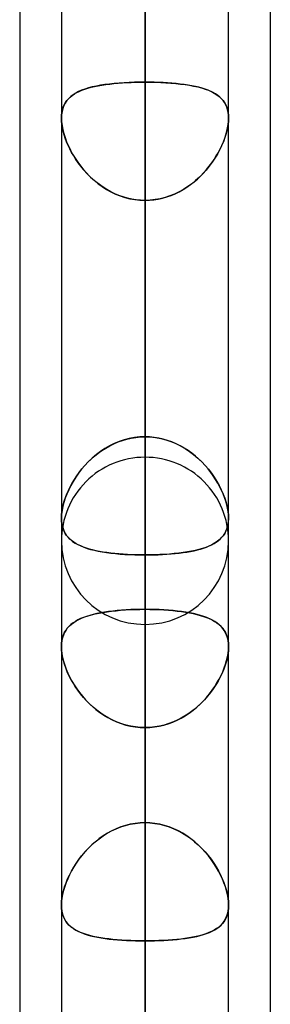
# Model space of a CAD drawing. Header units: millimetres. Extents: x -81 to 97, y -215 to 215.
# Tile 18 of 74: x 41.71 to 44, y -97.25 to -88.27. Entities that reach past the tile are written whole.
import ezdxf

# ---------------------------------------------------------------- set-up
doc = ezdxf.new("R2010")
doc.units = ezdxf.units.MM
doc.layers.add('MAIN-1', color=7, linetype='Continuous')
doc.layers.add('MAIN-2', color=7, linetype='Continuous')

msp = doc.modelspace()

# ---------------------------------------------------------------- linework, layer by layer
at = {"layer": 'MAIN-1'}
for p, q in [((42.0938, 0), (42.0938, -104.6521)), ((43.6188, -104.7621), (43.6188, 0)), ((42.8563, -105.1835), (42.8563, 0)), ((44, -54.9413), (44, -105.4075)), ((41.7125, -55.3107), (41.7125, -104.767)), ((43.6188, -92.8215), (43.6187, -92.8227)), ((43.6187, -92.8227), (43.6187, -92.824)), ((43.6188, -92.8167), (43.6188, -92.8179)), ((43.6188, -92.8179), (43.6188, -92.8191)), ((43.6188, -92.8191), (43.6188, -92.8203)), ((43.6188, -92.8203), (43.6188, -92.8215))]:
    msp.add_line(p, q, dxfattribs=at)
at = {"layer": 'MAIN-2'}
for p, q in [((42.8563, 0), (42.8563, -104.0108)), ((42.8563, 0), (42.8563, -105.1835)), ((42.8563, 0), (42.8563, -95.5956)), ((42.8563, 0), (42.8563, -96.6745)), ((42.8563, -104.0108), (42.8563, 0)), ((42.8563, -96.6745), (42.8563, 0)), ((42.8563, -95.5956), (42.8563, 0)), ((42.8563, -92.2625), (42.8563, -68.3942)), ((42.8563, -69.4738), (42.8563, -93.7875)), ((42.8563, -104.1575), (42.8563, -76.8144)), ((42.8563, -77.8938), (42.8563, -105.6825)), ((42.8563, -81.5066), (42.8563, -88.8406)), ((42.8563, -88.8406), (42.8563, -81.5066)), ((42.8563, -92.0756), (42.8563, -84.7416)), ((42.8563, -84.7416), (42.8563, -92.0756)), ((42.8563, -116.0525), (42.8563, -85.2327)), ((42.8563, -86.3119), (42.8563, -117.5775)), ((42.8563, -86.3119), (42.8563, -93.6497)), ((42.8563, -93.6497), (42.8563, -86.3119)), ((42.8563, -95.5956), (42.8563, -88.2587)), ((42.8563, -88.2587), (42.8563, -95.5956)), ((42.2781, -88.9152), (42.25, -88.9275)), ((42.256, -88.9247), (42.2808, -88.9142)), ((42.3084, -88.9041), (42.2781, -88.9152)), ((42.2808, -88.9142), (42.3073, -88.9045)), ((42.3073, -88.9045), (42.3354, -88.8956)), ((42.3409, -88.894), (42.3084, -88.9041)), ((42.3354, -88.8956), (42.3651, -88.8875)), ((42.3755, -88.885), (42.3409, -88.894)), ((42.3651, -88.8875), (42.3962, -88.8802)), ((42.4121, -88.8769), (42.3755, -88.885)), ((42.3962, -88.8802), (42.4287, -88.8736)), ((42.4506, -88.8697), (42.4121, -88.8769)), ((42.4287, -88.8736), (42.4626, -88.8677)), ((42.4907, -88.8634), (42.4506, -88.8697)), ((42.4626, -88.8677), (42.4977, -88.8624)), ((42.5325, -88.8579), (42.4907, -88.8634)), ((42.4977, -88.8624), (42.5341, -88.8577)), ((42.5757, -88.8532), (42.5325, -88.8579)), ((42.5341, -88.8577), (42.5717, -88.8537)), ((42.5717, -88.8537), (42.6103, -88.8501)), ((42.6204, -88.8493), (42.5757, -88.8532)), ((42.6103, -88.8501), (42.6498, -88.8472)), ((42.6663, -88.8461), (42.6204, -88.8493)), ((42.6498, -88.8472), (42.69, -88.8448)), ((42.7129, -88.8437), (42.6663, -88.8461)), ((42.69, -88.8448), (42.7308, -88.8429)), ((42.7602, -88.8419), (42.7129, -88.8437)), ((42.7308, -88.8429), (42.7721, -88.8416)), ((42.808, -88.8409), (42.7602, -88.8419)), ((42.7721, -88.8416), (42.814, -88.8408)), ((42.8563, -88.8406), (42.808, -88.8409)), ((42.814, -88.8408), (42.8563, -88.8406)), ((42.8563, -88.8406), (42.9045, -88.8409)), ((42.8563, -92.0756), (42.8563, -88.8406)), ((42.8985, -88.8408), (42.8563, -88.8406)), ((42.8563, -88.8406), (42.8563, -92.0756)), ((42.9404, -88.8416), (42.8985, -88.8408)), ((42.9045, -88.8409), (42.9523, -88.8419)), ((42.9817, -88.8429), (42.9404, -88.8416)), ((42.9523, -88.8419), (42.9996, -88.8437)), ((43.0225, -88.8448), (42.9817, -88.8429)), ((42.9996, -88.8437), (43.0462, -88.8461)), ((43.0627, -88.8472), (43.0225, -88.8448)), ((43.0462, -88.8461), (43.0921, -88.8493)), ((43.1022, -88.8501), (43.0627, -88.8472)), ((43.0921, -88.8493), (43.1368, -88.8532)), ((43.1408, -88.8537), (43.1022, -88.8501)), ((43.1368, -88.8532), (43.18, -88.8579)), ((43.1784, -88.8577), (43.1408, -88.8537)), ((43.2148, -88.8624), (43.1784, -88.8577)), ((43.18, -88.8579), (43.2218, -88.8634)), ((43.2499, -88.8677), (43.2148, -88.8624)), ((43.2218, -88.8634), (43.2619, -88.8697)), ((43.2838, -88.8736), (43.2499, -88.8677)), ((43.2619, -88.8697), (43.3004, -88.8769)), ((43.3163, -88.8802), (43.2838, -88.8736)), ((43.3004, -88.8769), (43.337, -88.885)), ((43.3474, -88.8875), (43.3163, -88.8802)), ((43.337, -88.885), (43.3716, -88.894)), ((43.377, -88.8956), (43.3474, -88.8875)), ((43.3716, -88.894), (43.4041, -88.9041)), ((43.4052, -88.9045), (43.377, -88.8956)), ((43.4041, -88.9041), (43.4344, -88.9152)), ((43.4317, -88.9142), (43.4052, -88.9045)), ((43.4565, -88.9247), (43.4317, -88.9142)), ((43.4344, -88.9152), (43.4625, -88.9275)), ((42.1428, -89.0096), (42.1281, -89.0312)), ((42.1302, -89.0278), (42.143, -89.0094)), ((42.1598, -88.99), (42.1428, -89.0096)), ((42.143, -89.0094), (42.1575, -88.9924)), ((42.1575, -88.9924), (42.1737, -88.9767)), ((42.179, -88.9721), (42.1598, -88.99)), ((42.1737, -88.9767), (42.1917, -88.9621)), ((42.2004, -88.9559), (42.179, -88.9721)), ((42.1917, -88.9621), (42.2114, -88.9486)), ((42.2241, -88.9411), (42.2004, -88.9559)), ((42.2114, -88.9486), (42.2329, -88.9362)), ((42.25, -88.9275), (42.2241, -88.9411)), ((42.2329, -88.9362), (42.256, -88.9247)), ((43.4796, -88.9362), (43.4565, -88.9247)), ((43.4625, -88.9275), (43.4884, -88.9411)), ((43.5011, -88.9486), (43.4796, -88.9362)), ((43.4884, -88.9411), (43.5121, -88.9559)), ((43.5208, -88.9621), (43.5011, -88.9486)), ((43.5121, -88.9559), (43.5335, -88.9721)), ((43.5388, -88.9767), (43.5208, -88.9621)), ((43.5335, -88.9721), (43.5527, -88.99)), ((43.555, -88.9924), (43.5388, -88.9767)), ((43.5527, -88.99), (43.5697, -89.0096)), ((43.5695, -89.0094), (43.555, -88.9924)), ((43.5823, -89.0278), (43.5695, -89.0094)), ((43.5697, -89.0096), (43.5844, -89.0312)), ((42.0978, -89.1168), (42.103, -89.0922)), ((42.1063, -89.0806), (42.0993, -89.1085)), ((42.103, -89.0922), (42.1102, -89.0691)), ((42.1159, -89.0548), (42.1063, -89.0806)), ((42.1102, -89.0691), (42.1192, -89.0477)), ((42.1281, -89.0312), (42.1159, -89.0548)), ((42.1192, -89.0477), (42.1302, -89.0278)), ((43.5933, -89.0477), (43.5823, -89.0278)), ((43.5844, -89.0312), (43.5966, -89.0548)), ((43.6023, -89.0691), (43.5933, -89.0477)), ((43.5966, -89.0548), (43.6062, -89.0806)), ((43.6095, -89.0922), (43.6023, -89.0691)), ((43.6062, -89.0806), (43.6132, -89.1085)), ((43.6147, -89.1168), (43.6095, -89.0922)), ((42.0951, -89.1383), (42.0937, -89.1698)), ((42.0937, -89.1698), (42.0948, -89.1427)), ((42.0947, -89.1979), (42.0937, -89.1698)), ((42.0937, -89.1698), (42.095, -89.2025)), ((42.0948, -89.1427), (42.0978, -89.1168)), ((42.0993, -89.1085), (42.0951, -89.1383)), ((43.6132, -89.1085), (43.6174, -89.1383)), ((43.6177, -89.1427), (43.6147, -89.1168)), ((43.6174, -89.1383), (43.6188, -89.1698)), ((43.6188, -89.1698), (43.6175, -89.2025)), ((43.6188, -89.1698), (43.6177, -89.1427)), ((43.6178, -89.1979), (43.6188, -89.1698)), ((42.0976, -89.2271), (42.0947, -89.1979)), ((42.095, -89.2025), (42.0991, -89.2369)), ((42.1026, -89.2574), (42.0976, -89.2271)), ((42.0991, -89.2369), (42.1057, -89.2728)), ((42.1094, -89.2887), (42.1026, -89.2574)), ((42.1057, -89.2728), (42.1149, -89.3095)), ((43.6068, -89.2728), (43.5976, -89.3095)), ((43.6031, -89.2887), (43.6099, -89.2574)), ((43.6134, -89.2369), (43.6068, -89.2728)), ((43.6099, -89.2574), (43.6149, -89.2271)), ((43.6175, -89.2025), (43.6134, -89.2369)), ((43.6149, -89.2271), (43.6178, -89.1979)), ((42.1181, -89.3205), (42.1094, -89.2887)), ((42.1149, -89.3095), (42.1266, -89.3469)), ((42.1286, -89.3527), (42.1181, -89.3205)), ((42.1266, -89.3469), (42.1406, -89.3846)), ((42.1407, -89.3851), (42.1286, -89.3527)), ((43.5718, -89.3851), (43.5839, -89.3527)), ((43.5859, -89.3469), (43.5719, -89.3846)), ((43.5839, -89.3527), (43.5944, -89.3205)), ((43.5976, -89.3095), (43.5859, -89.3469)), ((43.5944, -89.3205), (43.6031, -89.2887)), ((42.1406, -89.3846), (42.1568, -89.4226)), ((42.1546, -89.4176), (42.1407, -89.3851)), ((42.17, -89.4501), (42.1546, -89.4176)), ((42.1568, -89.4226), (42.1752, -89.4604)), ((42.1869, -89.4823), (42.17, -89.4501)), ((43.5256, -89.4823), (43.5425, -89.4501)), ((43.5557, -89.4226), (43.5373, -89.4604)), ((43.5425, -89.4501), (43.5579, -89.4176)), ((43.5719, -89.3846), (43.5557, -89.4226)), ((43.5579, -89.4176), (43.5718, -89.3851)), ((42.1752, -89.4604), (42.1958, -89.4981)), ((42.2053, -89.5143), (42.1869, -89.4823)), ((42.1958, -89.4981), (42.2184, -89.5353)), ((42.2254, -89.5461), (42.2053, -89.5143)), ((42.2184, -89.5353), (42.243, -89.5719)), ((42.247, -89.5776), (42.2254, -89.5461)), ((43.4655, -89.5776), (43.4871, -89.5461)), ((43.4941, -89.5353), (43.4695, -89.5719)), ((43.4871, -89.5461), (43.5072, -89.5143)), ((43.5167, -89.4981), (43.4941, -89.5353)), ((43.5072, -89.5143), (43.5256, -89.4823)), ((43.5373, -89.4604), (43.5167, -89.4981)), ((42.243, -89.5719), (42.2696, -89.6077)), ((42.2703, -89.6085), (42.247, -89.5776)), ((42.2696, -89.6077), (42.298, -89.6423)), ((42.295, -89.6389), (42.2703, -89.6085)), ((43.4429, -89.6077), (43.4145, -89.6423)), ((43.4175, -89.6389), (43.4422, -89.6085)), ((43.4422, -89.6085), (43.4655, -89.5776)), ((43.4695, -89.5719), (43.4429, -89.6077)), ((42.3213, -89.6685), (42.295, -89.6389)), ((42.298, -89.6423), (42.3282, -89.6758)), ((42.3491, -89.6971), (42.3213, -89.6685)), ((42.3282, -89.6758), (42.3601, -89.7078)), ((42.3783, -89.7247), (42.3491, -89.6971)), ((42.3601, -89.7078), (42.3939, -89.7383)), ((42.409, -89.751), (42.3783, -89.7247)), ((43.3035, -89.751), (43.3342, -89.7247)), ((43.3524, -89.7078), (43.3186, -89.7383)), ((43.3342, -89.7247), (43.3634, -89.6971)), ((43.3843, -89.6758), (43.3524, -89.7078)), ((43.3634, -89.6971), (43.3912, -89.6685)), ((43.4145, -89.6423), (43.3843, -89.6758)), ((43.3912, -89.6685), (43.4175, -89.6389)), ((42.3939, -89.7383), (42.4293, -89.7671)), ((42.4409, -89.7759), (42.409, -89.751)), ((42.4293, -89.7671), (42.4663, -89.7939)), ((42.4741, -89.7992), (42.4409, -89.7759)), ((42.4663, -89.7939), (42.5049, -89.8186)), ((42.5085, -89.8207), (42.4741, -89.7992)), ((43.204, -89.8207), (43.2384, -89.7992)), ((43.2462, -89.7939), (43.2076, -89.8186)), ((43.2384, -89.7992), (43.2716, -89.7759)), ((43.2832, -89.7671), (43.2462, -89.7939)), ((43.2716, -89.7759), (43.3035, -89.751)), ((43.3186, -89.7383), (43.2832, -89.7671)), ((42.5049, -89.8186), (42.5451, -89.8411)), ((42.544, -89.8405), (42.5085, -89.8207)), ((42.5805, -89.8583), (42.544, -89.8405)), ((42.5451, -89.8411), (42.5866, -89.8611)), ((42.6182, -89.8741), (42.5805, -89.8583)), ((42.5866, -89.8611), (42.6294, -89.8783)), ((42.6566, -89.8876), (42.6182, -89.8741)), ((42.6294, -89.8783), (42.6733, -89.8927)), ((42.6956, -89.8988), (42.6566, -89.8876)), ((42.6733, -89.8927), (42.7183, -89.9042)), ((42.7351, -89.9076), (42.6956, -89.8988)), ((42.7183, -89.9042), (42.7639, -89.9124)), ((42.7751, -89.9139), (42.7351, -89.9076)), ((42.9374, -89.9139), (42.9774, -89.9076)), ((42.9942, -89.9042), (42.9486, -89.9124)), ((42.9774, -89.9076), (43.0169, -89.8988)), ((43.0392, -89.8927), (42.9942, -89.9042)), ((43.0169, -89.8988), (43.0559, -89.8876)), ((43.0831, -89.8783), (43.0392, -89.8927)), ((43.0559, -89.8876), (43.0943, -89.8741)), ((43.1259, -89.8611), (43.0831, -89.8783)), ((43.0943, -89.8741), (43.132, -89.8583)), ((43.1674, -89.8411), (43.1259, -89.8611)), ((43.132, -89.8583), (43.1685, -89.8405)), ((43.2076, -89.8186), (43.1674, -89.8411)), ((43.1685, -89.8405), (43.204, -89.8207)), ((42.7639, -89.9124), (42.8099, -89.9174)), ((42.8155, -89.9178), (42.7751, -89.9139)), ((42.8099, -89.9174), (42.8563, -89.9191)), ((42.8563, -89.9191), (42.8155, -89.9178)), ((42.9026, -89.9174), (42.8563, -89.9191)), ((42.8563, -89.9191), (42.897, -89.9178)), ((42.8563, -89.9191), (42.8563, -93.1541)), ((42.8563, -93.1541), (42.8563, -89.9191)), ((42.8563, -89.9191), (42.8563, -97.2528)), ((42.8563, -97.2528), (42.8563, -89.9191)), ((42.897, -89.9178), (42.9374, -89.9139)), ((42.9486, -89.9124), (42.9026, -89.9174)), ((42.5757, -92.1377), (42.5325, -92.1591)), ((42.5341, -92.1583), (42.5717, -92.1395)), ((42.5717, -92.1395), (42.6103, -92.123)), ((42.6204, -92.1191), (42.5757, -92.1377)), ((42.6103, -92.123), (42.6498, -92.1088)), ((42.6663, -92.1036), (42.6204, -92.1191)), ((42.6498, -92.1088), (42.69, -92.097)), ((42.7129, -92.0915), (42.6663, -92.1036)), ((42.69, -92.097), (42.7308, -92.0877)), ((42.7602, -92.0827), (42.7129, -92.0915)), ((42.7308, -92.0877), (42.7721, -92.081)), ((42.808, -92.0774), (42.7602, -92.0827)), ((42.7721, -92.081), (42.814, -92.077)), ((42.8563, -92.0756), (42.808, -92.0774)), ((42.814, -92.077), (42.8563, -92.0756)), ((42.8985, -92.077), (42.8563, -92.0756)), ((42.8563, -92.0756), (42.9045, -92.0774)), ((42.9404, -92.081), (42.8985, -92.077)), ((42.9045, -92.0774), (42.9523, -92.0827)), ((42.9817, -92.0877), (42.9404, -92.081)), ((42.9523, -92.0827), (42.9996, -92.0915)), ((43.0225, -92.097), (42.9817, -92.0877)), ((42.9996, -92.0915), (43.0462, -92.1036)), ((43.0627, -92.1088), (43.0225, -92.097)), ((43.0462, -92.1036), (43.0921, -92.1191)), ((43.1022, -92.123), (43.0627, -92.1088)), ((43.0921, -92.1191), (43.1368, -92.1377)), ((43.1408, -92.1395), (43.1022, -92.123)), ((43.1368, -92.1377), (43.18, -92.1591)), ((43.1784, -92.1583), (43.1408, -92.1395)), ((42.4121, -92.2388), (42.3755, -92.2698)), ((42.3962, -92.2519), (42.4287, -92.2259)), ((42.4506, -92.2099), (42.4121, -92.2388)), ((42.4287, -92.2259), (42.4626, -92.2016)), ((42.4907, -92.1832), (42.4506, -92.2099)), ((42.4626, -92.2016), (42.4977, -92.179)), ((42.5325, -92.1591), (42.4907, -92.1832)), ((42.4977, -92.179), (42.5341, -92.1583)), ((43.2148, -92.179), (43.1784, -92.1583)), ((43.18, -92.1591), (43.2218, -92.1832)), ((43.2499, -92.2016), (43.2148, -92.179)), ((43.2218, -92.1832), (43.2619, -92.2099)), ((43.2838, -92.2259), (43.2499, -92.2016)), ((43.2619, -92.2099), (43.3004, -92.2388)), ((43.3163, -92.2519), (43.2838, -92.2259)), ((43.3004, -92.2388), (43.337, -92.2698)), ((42.3073, -92.338), (42.3354, -92.3081)), ((42.3409, -92.3026), (42.3084, -92.3368)), ((42.3354, -92.3081), (42.3651, -92.2793)), ((42.3755, -92.2698), (42.3409, -92.3026)), ((42.3651, -92.2793), (42.3962, -92.2519)), ((43.3474, -92.2793), (43.3163, -92.2519)), ((43.337, -92.2698), (43.3716, -92.3026)), ((43.377, -92.3081), (43.3474, -92.2793)), ((43.3716, -92.3026), (43.4041, -92.3368)), ((43.4052, -92.338), (43.377, -92.3081)), ((42.25, -92.4085), (42.2241, -92.4456)), ((42.2329, -92.4326), (42.256, -92.4004)), ((42.2781, -92.3722), (42.25, -92.4085)), ((42.256, -92.4004), (42.2808, -92.3688)), ((42.3084, -92.3368), (42.2781, -92.3722)), ((42.2808, -92.3688), (42.3073, -92.338)), ((43.4041, -92.3368), (43.4344, -92.3722)), ((43.4317, -92.3688), (43.4052, -92.338)), ((43.4565, -92.4004), (43.4317, -92.3688)), ((43.4344, -92.3722), (43.4625, -92.4085)), ((43.4796, -92.4326), (43.4565, -92.4004)), ((43.4625, -92.4085), (43.4884, -92.4456)), ((42.1737, -92.5313), (42.1917, -92.4982)), ((42.2004, -92.4832), (42.179, -92.5211)), ((42.1917, -92.4982), (42.2114, -92.4652)), ((42.2241, -92.4456), (42.2004, -92.4832)), ((42.2114, -92.4652), (42.2329, -92.4326)), ((43.5011, -92.4652), (43.4796, -92.4326)), ((43.4884, -92.4456), (43.5121, -92.4832)), ((43.5208, -92.4982), (43.5011, -92.4652)), ((43.5121, -92.4832), (43.5335, -92.5211)), ((43.5388, -92.5313), (43.5208, -92.4982)), ((42.1428, -92.5979), (42.1281, -92.6363)), ((42.1302, -92.6305), (42.143, -92.5975)), ((42.1598, -92.5594), (42.1428, -92.5979)), ((42.143, -92.5975), (42.1575, -92.5644)), ((42.1575, -92.5644), (42.1737, -92.5313)), ((42.179, -92.5211), (42.1598, -92.5594)), ((43.5335, -92.5211), (43.5527, -92.5594)), ((43.555, -92.5644), (43.5388, -92.5313)), ((43.5527, -92.5594), (43.5697, -92.5979)), ((43.5695, -92.5975), (43.555, -92.5644)), ((43.5823, -92.6305), (43.5695, -92.5975)), ((43.5697, -92.5979), (43.5844, -92.6363)), ((42.1159, -92.6744), (42.1063, -92.7119)), ((42.1102, -92.6956), (42.1192, -92.6633)), ((42.1281, -92.6363), (42.1159, -92.6744)), ((42.1192, -92.6633), (42.1302, -92.6305)), ((43.5933, -92.6633), (43.5823, -92.6305)), ((43.5844, -92.6363), (43.5966, -92.6744)), ((43.6023, -92.6956), (43.5933, -92.6633)), ((43.5966, -92.6744), (43.6062, -92.7119)), ((42.0948, -92.7882), (42.0978, -92.7585)), ((42.0993, -92.7484), (42.0951, -92.7833)), ((42.0978, -92.7585), (42.103, -92.7275)), ((42.1063, -92.7119), (42.0993, -92.7484)), ((42.103, -92.7275), (42.1102, -92.6956)), ((43.6095, -92.7275), (43.6023, -92.6956)), ((43.6062, -92.7119), (43.6132, -92.7484)), ((43.6147, -92.7585), (43.6095, -92.7275)), ((43.6132, -92.7484), (43.6174, -92.7833)), ((43.6177, -92.7882), (43.6147, -92.7585)), ((42.0951, -92.7833), (42.0937, -92.8167)), ((42.0937, -92.8167), (42.0948, -92.7882)), ((42.0937, -92.8167), (42.095, -92.8477)), ((42.0947, -92.8435), (42.0937, -92.8167)), ((42.0976, -92.869), (42.0947, -92.8435)), ((42.095, -92.8477), (42.0991, -92.8772)), ((42.1026, -92.8933), (42.0976, -92.869)), ((43.6099, -92.8933), (43.6149, -92.869)), ((43.6168, -92.8544), (43.6122, -92.8832)), ((43.6149, -92.869), (43.6178, -92.8435)), ((43.6187, -92.824), (43.6168, -92.8544)), ((43.6174, -92.7833), (43.6188, -92.8167)), ((43.6188, -92.8167), (43.6177, -92.7882)), ((43.6178, -92.8435), (43.6188, -92.8167)), ((42.0991, -92.8772), (42.1057, -92.9048)), ((42.1094, -92.9161), (42.1026, -92.8933)), ((42.1057, -92.9048), (42.1149, -92.9303)), ((42.1181, -92.9374), (42.1094, -92.9161)), ((42.1149, -92.9303), (42.1266, -92.9538)), ((42.1286, -92.9573), (42.1181, -92.9374)), ((42.1266, -92.9538), (42.1406, -92.9754)), ((42.1407, -92.9757), (42.1286, -92.9573)), ((43.5835, -92.958), (43.5692, -92.9791)), ((43.5718, -92.9757), (43.5839, -92.9573)), ((43.5955, -92.9351), (43.5835, -92.958)), ((43.5839, -92.9573), (43.5944, -92.9374)), ((43.5944, -92.9374), (43.6031, -92.9161)), ((43.6051, -92.9102), (43.5955, -92.9351)), ((43.6031, -92.9161), (43.6099, -92.8933)), ((43.6122, -92.8832), (43.6051, -92.9102)), ((42.1406, -92.9754), (42.1568, -92.9953)), ((42.1546, -92.9928), (42.1407, -92.9757)), ((42.17, -93.0086), (42.1546, -92.9928)), ((42.1568, -92.9953), (42.1752, -93.0134)), ((42.1869, -93.0232), (42.17, -93.0086)), ((42.1752, -93.0134), (42.1958, -93.0301)), ((42.2053, -93.0368), (42.1869, -93.0232)), ((42.1958, -93.0301), (42.2184, -93.0453)), ((42.2254, -93.0494), (42.2053, -93.0368)), ((42.2184, -93.0453), (42.243, -93.0591)), ((42.247, -93.0611), (42.2254, -93.0494)), ((43.4655, -93.0611), (43.4871, -93.0494)), ((43.4906, -93.0474), (43.466, -93.0609)), ((43.4871, -93.0494), (43.5072, -93.0368)), ((43.5134, -93.0325), (43.4906, -93.0474)), ((43.5072, -93.0368), (43.5256, -93.0232)), ((43.5341, -93.0162), (43.5134, -93.0325)), ((43.5256, -93.0232), (43.5425, -93.0086)), ((43.5527, -92.9985), (43.5341, -93.0162)), ((43.5425, -93.0086), (43.5579, -92.9928)), ((43.5692, -92.9791), (43.5527, -92.9985)), ((43.5579, -92.9928), (43.5718, -92.9757)), ((42.243, -93.0591), (42.2696, -93.0717)), ((42.2703, -93.072), (42.247, -93.0611)), ((42.2696, -93.0717), (42.298, -93.0832)), ((42.295, -93.0821), (42.2703, -93.072)), ((42.3213, -93.0913), (42.295, -93.0821)), ((42.298, -93.0832), (42.3282, -93.0935)), ((42.3491, -93.0999), (42.3213, -93.0913)), ((42.3282, -93.0935), (42.3601, -93.103)), ((42.3783, -93.1077), (42.3491, -93.0999)), ((42.3601, -93.103), (42.3939, -93.1115)), ((42.409, -93.1148), (42.3783, -93.1077)), ((42.3939, -93.1115), (42.4293, -93.1191)), ((42.4409, -93.1213), (42.409, -93.1148)), ((42.4293, -93.1191), (42.4663, -93.1259)), ((42.4741, -93.1272), (42.4409, -93.1213)), ((42.4663, -93.1259), (42.5049, -93.1319)), ((42.5085, -93.1324), (42.4741, -93.1272)), ((42.5049, -93.1319), (42.5451, -93.1371)), ((42.544, -93.137), (42.5085, -93.1324)), ((42.5805, -93.141), (42.544, -93.137)), ((42.5451, -93.1371), (42.5866, -93.1416)), ((42.6182, -93.1445), (42.5805, -93.141)), ((43.0943, -93.1445), (43.132, -93.141)), ((43.165, -93.1374), (43.1237, -93.1419)), ((43.132, -93.141), (43.1685, -93.137)), ((43.2049, -93.1322), (43.165, -93.1374)), ((43.1685, -93.137), (43.204, -93.1324)), ((43.204, -93.1324), (43.2384, -93.1272)), ((43.2433, -93.1264), (43.2049, -93.1322)), ((43.2384, -93.1272), (43.2716, -93.1213)), ((43.2801, -93.1197), (43.2433, -93.1264)), ((43.2716, -93.1213), (43.3035, -93.1148)), ((43.3154, -93.1122), (43.2801, -93.1197)), ((43.3035, -93.1148), (43.3342, -93.1077)), ((43.349, -93.1039), (43.3154, -93.1122)), ((43.3342, -93.1077), (43.3634, -93.0999)), ((43.3809, -93.0946), (43.349, -93.1039)), ((43.3634, -93.0999), (43.3912, -93.0913)), ((43.411, -93.0845), (43.3809, -93.0946)), ((43.3912, -93.0913), (43.4175, -93.0821)), ((43.4394, -93.0732), (43.411, -93.0845)), ((43.4175, -93.0821), (43.4422, -93.072)), ((43.466, -93.0609), (43.4394, -93.0732)), ((43.4422, -93.072), (43.4655, -93.0611)), ((42.5866, -93.1416), (42.6294, -93.1455)), ((42.6566, -93.1475), (42.6182, -93.1445)), ((42.6294, -93.1455), (42.6733, -93.1486)), ((42.6956, -93.1499), (42.6566, -93.1475)), ((42.6733, -93.1486), (42.7183, -93.151)), ((42.7351, -93.1517), (42.6956, -93.1499)), ((42.7183, -93.151), (42.7639, -93.1527)), ((42.7751, -93.1531), (42.7351, -93.1517)), ((42.7639, -93.1527), (42.8099, -93.1538)), ((42.8155, -93.1538), (42.7751, -93.1531)), ((42.8099, -93.1538), (42.8563, -93.1541)), ((42.8563, -93.1541), (42.8155, -93.1538)), ((42.8563, -93.1541), (42.897, -93.1538)), ((42.9022, -93.1538), (42.8563, -93.1541)), ((42.8563, -100.4879), (42.8563, -93.1541)), ((42.8563, -93.1541), (42.8563, -100.4879)), ((42.897, -93.1538), (42.9374, -93.1531)), ((42.9479, -93.1527), (42.9022, -93.1538)), ((42.9374, -93.1531), (42.9774, -93.1517)), ((42.9931, -93.1511), (42.9479, -93.1527)), ((42.9774, -93.1517), (43.0169, -93.1499)), ((43.0376, -93.1487), (42.9931, -93.1511)), ((43.0169, -93.1499), (43.0559, -93.1475)), ((43.0812, -93.1456), (43.0376, -93.1487)), ((43.0559, -93.1475), (43.0943, -93.1445)), ((43.1237, -93.1419), (43.0812, -93.1456)), ((42.4365, -93.6843), (42.4732, -93.6776)), ((42.4867, -93.6754), (42.4508, -93.6816)), ((42.4732, -93.6776), (42.5113, -93.6717)), ((42.5239, -93.67), (42.4867, -93.6754)), ((42.5113, -93.6717), (42.5509, -93.6665)), ((42.5624, -93.6652), (42.5239, -93.67)), ((42.5509, -93.6665), (42.5919, -93.662)), ((42.6021, -93.6611), (42.5624, -93.6652)), ((42.5919, -93.662), (42.6341, -93.6582)), ((42.6429, -93.6576), (42.6021, -93.6611)), ((42.6341, -93.6582), (42.6772, -93.6552)), ((42.6845, -93.6547), (42.6429, -93.6576)), ((42.6772, -93.6552), (42.721, -93.6528)), ((42.7268, -93.6525), (42.6845, -93.6547)), ((42.721, -93.6528), (42.7655, -93.6511)), ((42.7695, -93.6509), (42.7268, -93.6525)), ((42.7655, -93.6511), (42.8106, -93.65)), ((42.8127, -93.65), (42.7695, -93.6509)), ((42.8106, -93.65), (42.8563, -93.6497)), ((42.8563, -93.6497), (42.8127, -93.65)), ((42.9003, -93.65), (42.8563, -93.6497)), ((42.8563, -93.6497), (42.8998, -93.65)), ((42.8563, -127.9475), (42.8563, -93.6497)), ((42.8998, -93.65), (42.943, -93.6509)), ((42.9439, -93.651), (42.9003, -93.65)), ((42.943, -93.6509), (42.9857, -93.6525)), ((42.9869, -93.6526), (42.9439, -93.651)), ((42.9857, -93.6525), (43.028, -93.6547)), ((43.0293, -93.6548), (42.9869, -93.6526)), ((43.028, -93.6547), (43.0696, -93.6576)), ((43.071, -93.6577), (43.0293, -93.6548)), ((43.0696, -93.6576), (43.1104, -93.6611)), ((43.1119, -93.6612), (43.071, -93.6577)), ((43.1104, -93.6611), (43.1501, -93.6652)), ((43.1518, -93.6654), (43.1119, -93.6612)), ((43.1501, -93.6652), (43.1886, -93.67)), ((43.1904, -93.6702), (43.1518, -93.6654)), ((43.1886, -93.67), (43.2258, -93.6754)), ((43.2277, -93.6757), (43.1904, -93.6702)), ((43.2258, -93.6754), (43.2617, -93.6816)), ((43.2635, -93.6819), (43.2277, -93.6757)), ((42.1849, -93.7848), (42.2053, -93.7695)), ((42.2206, -93.7596), (42.1997, -93.7734)), ((42.2053, -93.7695), (42.2276, -93.7554)), ((42.2434, -93.7467), (42.2206, -93.7596)), ((42.2276, -93.7554), (42.2519, -93.7424)), ((42.2679, -93.7349), (42.2434, -93.7467)), ((42.2519, -93.7424), (42.2781, -93.7304)), ((42.2941, -93.7239), (42.2679, -93.7349)), ((42.2781, -93.7304), (42.3062, -93.7194)), ((42.3221, -93.7139), (42.2941, -93.7239)), ((42.3062, -93.7194), (42.3362, -93.7093)), ((42.3519, -93.7046), (42.3221, -93.7139)), ((42.3362, -93.7093), (42.368, -93.7002)), ((42.3833, -93.6962), (42.3519, -93.7046)), ((42.368, -93.7002), (42.4015, -93.6918)), ((42.4163, -93.6885), (42.3833, -93.6962)), ((42.4015, -93.6918), (42.4365, -93.6843)), ((42.4508, -93.6816), (42.4163, -93.6885)), ((43.2617, -93.6816), (43.2962, -93.6885)), ((43.298, -93.6889), (43.2635, -93.6819)), ((43.2962, -93.6885), (43.3292, -93.6962)), ((43.3309, -93.6966), (43.298, -93.6889)), ((43.3292, -93.6962), (43.3606, -93.7046)), ((43.3623, -93.7051), (43.3309, -93.6966)), ((43.3606, -93.7046), (43.3904, -93.7139)), ((43.3921, -93.7144), (43.3623, -93.7051)), ((43.3904, -93.7139), (43.4184, -93.7239)), ((43.4201, -93.7246), (43.3921, -93.7144)), ((43.4184, -93.7239), (43.4446, -93.7349)), ((43.4464, -93.7357), (43.4201, -93.7246)), ((43.4446, -93.7349), (43.4692, -93.7467)), ((43.4709, -93.7477), (43.4464, -93.7357)), ((43.4692, -93.7467), (43.4919, -93.7596)), ((43.4936, -93.7606), (43.4709, -93.7477)), ((43.4919, -93.7596), (43.5128, -93.7734)), ((43.5145, -93.7747), (43.4936, -93.7606)), ((42.1126, -93.8823), (42.123, -93.8596)), ((42.1336, -93.8415), (42.1217, -93.8623)), ((42.123, -93.8596), (42.1355, -93.8386)), ((42.1474, -93.8224), (42.1336, -93.8415)), ((42.1355, -93.8386), (42.1501, -93.8191)), ((42.1631, -93.8047), (42.1474, -93.8224)), ((42.1501, -93.8191), (42.1665, -93.8013)), ((42.1806, -93.7884), (42.1631, -93.8047)), ((42.1665, -93.8013), (42.1849, -93.7848)), ((42.1997, -93.7734), (42.1806, -93.7884)), ((43.5128, -93.7734), (43.5319, -93.7884)), ((43.5335, -93.7898), (43.5145, -93.7747)), ((43.5319, -93.7884), (43.5494, -93.8047)), ((43.5507, -93.8061), (43.5335, -93.7898)), ((43.5494, -93.8047), (43.5651, -93.8224)), ((43.5661, -93.8237), (43.5507, -93.8061)), ((43.5651, -93.8224), (43.5789, -93.8415)), ((43.5797, -93.8428), (43.5661, -93.8237)), ((43.5789, -93.8415), (43.5908, -93.8623)), ((43.5914, -93.8634), (43.5797, -93.8428)), ((42.0982, -93.9345), (42.0948, -93.9617)), ((42.0949, -93.961), (42.0985, -93.9332)), ((42.1039, -93.9088), (42.0982, -93.9345)), ((42.0985, -93.9332), (42.1044, -93.9069)), ((42.1117, -93.8847), (42.1039, -93.9088)), ((42.1044, -93.9069), (42.1126, -93.8823)), ((42.1217, -93.8623), (42.1117, -93.8847)), ((43.5908, -93.8623), (43.6008, -93.8847)), ((43.6012, -93.8857), (43.5914, -93.8634)), ((43.6008, -93.8847), (43.6086, -93.9088)), ((43.6088, -93.9096), (43.6012, -93.8857)), ((43.6086, -93.9088), (43.6143, -93.9345)), ((43.6144, -93.9352), (43.6088, -93.9096)), ((43.6143, -93.9345), (43.6177, -93.9617)), ((43.6177, -93.9621), (43.6144, -93.9352)), ((42.0937, -93.9903), (42.0949, -93.961)), ((42.0948, -93.9617), (42.0937, -93.9904)), ((42.0948, -94.02), (42.0937, -93.9903)), ((42.0937, -93.9904), (42.095, -94.0216)), ((42.0982, -94.0511), (42.0948, -94.02)), ((42.095, -94.0216), (42.0987, -94.0545)), ((43.6175, -94.0216), (43.6138, -94.0545)), ((43.6143, -94.0512), (43.6177, -94.0201)), ((43.6188, -93.9904), (43.6175, -94.0216)), ((43.6177, -93.9617), (43.6188, -93.9904)), ((43.6188, -93.9904), (43.6177, -93.9621)), ((43.6177, -94.0201), (43.6188, -93.9904)), ((42.1037, -94.0835), (42.0982, -94.0511)), ((42.0987, -94.0545), (42.1048, -94.0887)), ((42.1115, -94.1167), (42.1037, -94.0835)), ((42.1048, -94.0887), (42.1134, -94.1237)), ((42.1213, -94.1505), (42.1115, -94.1167)), ((42.1134, -94.1237), (42.1242, -94.1594)), ((43.5991, -94.1237), (43.5883, -94.1594)), ((43.5912, -94.1505), (43.601, -94.1168)), ((43.6077, -94.0887), (43.5991, -94.1237)), ((43.601, -94.1168), (43.6087, -94.0836)), ((43.6138, -94.0545), (43.6077, -94.0887)), ((43.6087, -94.0836), (43.6143, -94.0512)), ((42.1331, -94.1846), (42.1213, -94.1505)), ((42.1242, -94.1594), (42.1373, -94.1954)), ((42.1469, -94.2189), (42.1331, -94.1846)), ((42.1373, -94.1954), (42.1525, -94.2316)), ((42.1626, -94.2532), (42.1469, -94.2189)), ((43.5499, -94.2533), (43.5655, -94.2189)), ((43.5752, -94.1954), (43.56, -94.2316)), ((43.5655, -94.2189), (43.5793, -94.1847)), ((43.5883, -94.1594), (43.5752, -94.1954)), ((43.5793, -94.1847), (43.5912, -94.1505)), ((42.1525, -94.2316), (42.1698, -94.2679)), ((42.18, -94.2874), (42.1626, -94.2532)), ((42.1698, -94.2679), (42.1892, -94.304)), ((42.1992, -94.3213), (42.18, -94.2874)), ((42.1892, -94.304), (42.2104, -94.3397)), ((43.5233, -94.304), (43.5021, -94.3397)), ((43.5132, -94.3214), (43.5325, -94.2874)), ((43.5427, -94.2679), (43.5233, -94.304)), ((43.5325, -94.2874), (43.5499, -94.2533)), ((43.56, -94.2316), (43.5427, -94.2679)), ((42.2203, -94.3551), (42.1992, -94.3213)), ((42.2104, -94.3397), (42.2336, -94.3748)), ((42.2432, -94.3885), (42.2203, -94.3551)), ((42.2336, -94.3748), (42.2586, -94.4092)), ((42.268, -94.4213), (42.2432, -94.3885)), ((43.4445, -94.4213), (43.4692, -94.3885)), ((43.4789, -94.3748), (43.4539, -94.4092)), ((43.4692, -94.3885), (43.4921, -94.3552)), ((43.5021, -94.3397), (43.4789, -94.3748)), ((43.4921, -94.3552), (43.5132, -94.3214)), ((42.2586, -94.4092), (42.2854, -94.4426)), ((42.2945, -94.4534), (42.268, -94.4213)), ((42.2854, -94.4426), (42.3138, -94.475)), ((42.3228, -94.4846), (42.2945, -94.4534)), ((42.3138, -94.475), (42.3439, -94.5061)), ((42.3527, -94.5147), (42.3228, -94.4846)), ((43.3597, -94.5147), (43.3897, -94.4846)), ((43.3987, -94.475), (43.3686, -94.5061)), ((43.3897, -94.4846), (43.418, -94.4534)), ((43.4271, -94.4426), (43.3987, -94.475)), ((43.418, -94.4534), (43.4445, -94.4213)), ((43.4539, -94.4092), (43.4271, -94.4426)), ((42.3439, -94.5061), (42.3757, -94.5358)), ((42.3844, -94.5435), (42.3527, -94.5147)), ((42.3757, -94.5358), (42.409, -94.564)), ((42.4176, -94.5709), (42.3844, -94.5435)), ((42.409, -94.564), (42.4438, -94.5905)), ((42.4523, -94.5965), (42.4176, -94.5709)), ((43.2602, -94.5965), (43.2948, -94.5709)), ((43.3035, -94.564), (43.2687, -94.5905)), ((43.2948, -94.5709), (43.328, -94.5436)), ((43.3368, -94.5358), (43.3035, -94.564)), ((43.328, -94.5436), (43.3597, -94.5147)), ((43.3686, -94.5061), (43.3368, -94.5358)), ((42.4438, -94.5905), (42.4801, -94.6151)), ((42.4882, -94.6202), (42.4523, -94.5965)), ((42.4801, -94.6151), (42.5178, -94.6377)), ((42.5255, -94.642), (42.4882, -94.6202)), ((42.5178, -94.6377), (42.5569, -94.6582)), ((42.564, -94.6616), (42.5255, -94.642)), ((42.5569, -94.6582), (42.5972, -94.6763)), ((42.6037, -94.679), (42.564, -94.6616)), ((43.1088, -94.679), (43.1485, -94.6616)), ((43.1556, -94.6582), (43.1153, -94.6763)), ((43.1485, -94.6616), (43.187, -94.642)), ((43.1947, -94.6377), (43.1556, -94.6582)), ((43.187, -94.642), (43.2242, -94.6202)), ((43.2324, -94.6151), (43.1947, -94.6377)), ((43.2242, -94.6202), (43.2602, -94.5965)), ((43.2687, -94.5905), (43.2324, -94.6151)), ((42.5972, -94.6763), (42.6385, -94.692)), ((42.6443, -94.694), (42.6037, -94.679)), ((42.6385, -94.692), (42.6808, -94.705)), ((42.6857, -94.7063), (42.6443, -94.694)), ((42.6808, -94.705), (42.724, -94.7153)), ((42.7276, -94.716), (42.6857, -94.7063)), ((42.724, -94.7153), (42.7678, -94.7227)), ((42.7701, -94.723), (42.7276, -94.716)), ((42.7678, -94.7227), (42.8119, -94.7272)), ((42.813, -94.7273), (42.7701, -94.723)), ((42.8119, -94.7272), (42.8563, -94.7287)), ((42.8563, -94.7287), (42.813, -94.7273)), ((42.9006, -94.7272), (42.8563, -94.7287)), ((42.8563, -94.7287), (42.8995, -94.7273)), ((42.8563, -94.7287), (42.8563, -129.4725)), ((42.8563, -94.7287), (42.8563, -102.0657)), ((42.8563, -102.0657), (42.8563, -94.7287)), ((42.8995, -94.7273), (42.9424, -94.723)), ((42.9447, -94.7227), (42.9006, -94.7272)), ((42.9424, -94.723), (42.9849, -94.716)), ((42.9885, -94.7153), (42.9447, -94.7227)), ((42.9849, -94.716), (43.0268, -94.7063)), ((43.0317, -94.705), (42.9885, -94.7153)), ((43.0268, -94.7063), (43.0681, -94.694)), ((43.074, -94.692), (43.0317, -94.705)), ((43.0681, -94.694), (43.1088, -94.679)), ((43.1153, -94.6763), (43.074, -94.692)), ((42.551, -95.671), (42.592, -95.6517)), ((42.5936, -95.651), (42.5527, -95.6702)), ((42.592, -95.6517), (42.6342, -95.6349)), ((42.6356, -95.6344), (42.5936, -95.651)), ((42.6342, -95.6349), (42.6772, -95.621)), ((42.6786, -95.6206), (42.6356, -95.6344)), ((42.6772, -95.621), (42.7211, -95.61)), ((42.7222, -95.6098), (42.6786, -95.6206)), ((42.7211, -95.61), (42.7656, -95.6021)), ((42.7665, -95.602), (42.7222, -95.6098)), ((42.7656, -95.6021), (42.8107, -95.5973)), ((42.8112, -95.5972), (42.7665, -95.602)), ((42.8107, -95.5973), (42.8563, -95.5956)), ((42.8563, -95.5956), (42.8112, -95.5972)), ((42.8563, -95.5956), (42.9013, -95.5972)), ((42.9018, -95.5973), (42.8563, -95.5956)), ((42.9013, -95.5972), (42.946, -95.602)), ((42.9469, -95.6021), (42.9018, -95.5973)), ((42.946, -95.602), (42.9903, -95.6098)), ((42.9914, -95.61), (42.9469, -95.6021)), ((42.9903, -95.6098), (43.0339, -95.6206)), ((43.0353, -95.621), (42.9914, -95.61)), ((43.0339, -95.6206), (43.0769, -95.6344)), ((43.0783, -95.6349), (43.0353, -95.621)), ((43.0769, -95.6344), (43.1189, -95.651)), ((43.1205, -95.6517), (43.0783, -95.6349)), ((43.1189, -95.651), (43.1598, -95.6702)), ((43.1615, -95.671), (43.1205, -95.6517)), ((42.4015, -95.7709), (42.4366, -95.7429)), ((42.4384, -95.7416), (42.4032, -95.7695)), ((42.4366, -95.7429), (42.4733, -95.7168)), ((42.4751, -95.7156), (42.4384, -95.7416)), ((42.4733, -95.7168), (42.5114, -95.6928)), ((42.5132, -95.6918), (42.4751, -95.7156)), ((42.5114, -95.6928), (42.551, -95.671)), ((42.5527, -95.6702), (42.5132, -95.6918)), ((43.1598, -95.6702), (43.1993, -95.6918)), ((43.2011, -95.6928), (43.1615, -95.671)), ((43.1993, -95.6918), (43.2374, -95.7156)), ((43.2392, -95.7168), (43.2011, -95.6928)), ((43.2374, -95.7156), (43.2741, -95.7416)), ((43.2759, -95.7429), (43.2392, -95.7168)), ((43.2741, -95.7416), (43.3093, -95.7695)), ((43.311, -95.7709), (43.2759, -95.7429)), ((42.3063, -95.8643), (42.3362, -95.8318)), ((42.3379, -95.8301), (42.3079, -95.8624)), ((42.3362, -95.8318), (42.368, -95.8006)), ((42.3696, -95.7991), (42.3379, -95.8301)), ((42.368, -95.8006), (42.4015, -95.7709)), ((42.4032, -95.7695), (42.3696, -95.7991)), ((43.3093, -95.7695), (43.3429, -95.7991)), ((43.3445, -95.8006), (43.311, -95.7709)), ((43.3429, -95.7991), (43.3746, -95.8301)), ((43.3763, -95.8318), (43.3445, -95.8006)), ((43.3746, -95.8301), (43.4046, -95.8624)), ((43.4062, -95.8643), (43.3763, -95.8318)), ((42.2519, -95.9322), (42.2782, -95.8978)), ((42.2798, -95.8957), (42.2536, -95.9298)), ((42.2782, -95.8978), (42.3063, -95.8643)), ((42.3079, -95.8624), (42.2798, -95.8957)), ((43.4046, -95.8624), (43.4327, -95.8957)), ((43.4343, -95.8978), (43.4062, -95.8643)), ((43.4327, -95.8957), (43.4589, -95.9298)), ((43.4606, -95.9322), (43.4343, -95.8978)), ((42.1849, -96.0382), (42.2053, -96.0025)), ((42.207, -95.9998), (42.1865, -96.0352)), ((42.2053, -96.0025), (42.2276, -95.9671)), ((42.2293, -95.9646), (42.207, -95.9998)), ((42.2276, -95.9671), (42.2519, -95.9322)), ((42.2536, -95.9298), (42.2293, -95.9646)), ((43.4589, -95.9298), (43.4832, -95.9646)), ((43.4849, -95.9671), (43.4606, -95.9322)), ((43.4832, -95.9646), (43.5055, -95.9998)), ((43.5072, -96.0025), (43.4849, -95.9671)), ((43.5055, -95.9998), (43.526, -96.0352)), ((43.5276, -96.0382), (43.5072, -96.0025)), ((42.1501, -96.1097), (42.1665, -96.0739)), ((42.1679, -96.0711), (42.1512, -96.1071)), ((42.1665, -96.0739), (42.1849, -96.0382)), ((42.1865, -96.0352), (42.1679, -96.0711)), ((43.526, -96.0352), (43.5446, -96.0711)), ((43.546, -96.0739), (43.5276, -96.0382)), ((43.5446, -96.0711), (43.5613, -96.1071)), ((43.5625, -96.1097), (43.546, -96.0739)), ((42.1126, -96.2162), (42.123, -96.1811)), ((42.1236, -96.1792), (42.113, -96.2147)), ((42.123, -96.1811), (42.1355, -96.1455)), ((42.1364, -96.1432), (42.1236, -96.1792)), ((42.1355, -96.1455), (42.1501, -96.1097)), ((42.1512, -96.1071), (42.1364, -96.1432)), ((43.5613, -96.1071), (43.5761, -96.1432)), ((43.577, -96.1455), (43.5625, -96.1097)), ((43.5761, -96.1432), (43.5889, -96.1792)), ((43.5895, -96.1811), (43.577, -96.1455)), ((43.5889, -96.1792), (43.5995, -96.2147)), ((43.5999, -96.2162), (43.5895, -96.1811)), ((42.0986, -96.2837), (42.0949, -96.3163)), ((42.0949, -96.3167), (42.0985, -96.2845)), ((42.0985, -96.2845), (42.1044, -96.2508)), ((42.1046, -96.2497), (42.0986, -96.2837)), ((42.1044, -96.2508), (42.1126, -96.2162)), ((42.113, -96.2147), (42.1046, -96.2497)), ((43.5995, -96.2147), (43.6079, -96.2497)), ((43.6081, -96.2508), (43.5999, -96.2162)), ((43.6079, -96.2497), (43.6139, -96.2837)), ((43.614, -96.2845), (43.6081, -96.2508)), ((43.6139, -96.2837), (43.6176, -96.3163)), ((43.6176, -96.3167), (43.614, -96.2845)), ((42.0949, -96.3163), (42.0937, -96.3475)), ((42.0937, -96.3475), (42.0949, -96.3167)), ((42.0937, -96.3475), (42.0949, -96.3762)), ((42.0948, -96.3758), (42.0937, -96.3475)), ((43.6176, -96.3163), (43.6188, -96.3475)), ((43.6188, -96.3475), (43.6176, -96.3167)), ((43.6188, -96.3475), (43.6176, -96.3762)), ((43.6177, -96.3758), (43.6188, -96.3475)), ((42.0982, -96.4027), (42.0948, -96.3758)), ((42.0949, -96.3762), (42.0983, -96.4036)), ((42.1038, -96.4282), (42.0982, -96.4027)), ((42.0983, -96.4036), (42.1041, -96.4294)), ((42.1115, -96.4519), (42.1038, -96.4282)), ((42.1041, -96.4294), (42.1121, -96.4534)), ((42.1213, -96.4739), (42.1115, -96.4519)), ((42.1121, -96.4534), (42.1222, -96.4756)), ((43.6004, -96.4534), (43.5903, -96.4756)), ((43.5912, -96.4739), (43.601, -96.4519)), ((43.6084, -96.4294), (43.6004, -96.4534)), ((43.601, -96.4519), (43.6087, -96.4282)), ((43.6142, -96.4036), (43.6084, -96.4294)), ((43.6087, -96.4282), (43.6143, -96.4027)), ((43.6176, -96.3762), (43.6142, -96.4036)), ((43.6143, -96.4027), (43.6177, -96.3758)), ((42.1332, -96.4942), (42.1213, -96.4739)), ((42.1222, -96.4756), (42.1344, -96.4961)), ((42.147, -96.5129), (42.1332, -96.4942)), ((42.1344, -96.4961), (42.1487, -96.5149)), ((42.1626, -96.5301), (42.147, -96.5129)), ((42.1487, -96.5149), (42.1649, -96.5323)), ((42.18, -96.5458), (42.1626, -96.5301)), ((42.1649, -96.5323), (42.183, -96.5482)), ((42.1993, -96.5603), (42.18, -96.5458)), ((42.183, -96.5482), (42.2029, -96.5628)), ((43.5295, -96.5482), (43.5096, -96.5628)), ((43.5132, -96.5603), (43.5325, -96.5458)), ((43.5476, -96.5323), (43.5295, -96.5482)), ((43.5325, -96.5458), (43.5499, -96.5301)), ((43.5638, -96.5149), (43.5476, -96.5323)), ((43.5499, -96.5301), (43.5655, -96.5129)), ((43.5781, -96.4961), (43.5638, -96.5149)), ((43.5655, -96.5129), (43.5793, -96.4942)), ((43.5903, -96.4756), (43.5781, -96.4961)), ((43.5793, -96.4942), (43.5912, -96.4739)), ((42.2204, -96.5736), (42.1993, -96.5603)), ((42.2029, -96.5628), (42.2246, -96.5761)), ((42.2433, -96.5859), (42.2204, -96.5736)), ((42.2246, -96.5761), (42.248, -96.5882)), ((42.268, -96.5972), (42.2433, -96.5859)), ((42.248, -96.5882), (42.2731, -96.5993)), ((42.2945, -96.6075), (42.268, -96.5972)), ((42.2731, -96.5993), (42.2998, -96.6094)), ((42.3227, -96.6169), (42.2945, -96.6075)), ((42.2998, -96.6094), (42.3281, -96.6185)), ((42.3527, -96.6254), (42.3227, -96.6169)), ((42.3281, -96.6185), (42.3579, -96.6268)), ((42.3844, -96.6332), (42.3527, -96.6254)), ((42.3579, -96.6268), (42.3892, -96.6343)), ((42.4176, -96.6402), (42.3844, -96.6332)), ((42.3892, -96.6343), (42.422, -96.641)), ((42.4522, -96.6464), (42.4176, -96.6402)), ((42.422, -96.641), (42.4561, -96.6471)), ((43.2905, -96.641), (43.2564, -96.6471)), ((43.2603, -96.6464), (43.2949, -96.6402)), ((43.3233, -96.6343), (43.2905, -96.641)), ((43.2949, -96.6402), (43.3281, -96.6332)), ((43.3546, -96.6268), (43.3233, -96.6343)), ((43.3281, -96.6332), (43.3598, -96.6254)), ((43.3844, -96.6185), (43.3546, -96.6268)), ((43.3598, -96.6254), (43.3898, -96.6169)), ((43.4127, -96.6094), (43.3844, -96.6185)), ((43.3898, -96.6169), (43.418, -96.6075)), ((43.4394, -96.5993), (43.4127, -96.6094)), ((43.418, -96.6075), (43.4445, -96.5972)), ((43.4645, -96.5882), (43.4394, -96.5993)), ((43.4445, -96.5972), (43.4692, -96.5859)), ((43.4879, -96.5761), (43.4645, -96.5882)), ((43.4692, -96.5859), (43.4921, -96.5736)), ((43.5096, -96.5628), (43.4879, -96.5761)), ((43.4921, -96.5736), (43.5132, -96.5603)), ((42.4882, -96.652), (42.4522, -96.6464)), ((42.4561, -96.6471), (42.4916, -96.6524)), ((42.5254, -96.6568), (42.4882, -96.652)), ((42.4916, -96.6524), (42.5284, -96.6572)), ((42.5639, -96.6611), (42.5254, -96.6568)), ((42.5284, -96.6572), (42.5664, -96.6613)), ((42.6036, -96.6647), (42.5639, -96.6611)), ((42.5664, -96.6613), (42.6056, -96.6649)), ((42.6443, -96.6677), (42.6036, -96.6647)), ((42.6056, -96.6649), (42.6457, -96.6678)), ((42.6856, -96.6702), (42.6443, -96.6677)), ((42.6457, -96.6678), (42.6867, -96.6703)), ((42.7276, -96.6721), (42.6856, -96.6702)), ((42.6867, -96.6703), (42.7285, -96.6721)), ((42.7701, -96.6735), (42.7276, -96.6721)), ((42.7285, -96.6721), (42.7708, -96.6735)), ((42.813, -96.6743), (42.7701, -96.6735)), ((42.7708, -96.6735), (42.8134, -96.6743)), ((42.8563, -96.6745), (42.813, -96.6743)), ((42.8134, -96.6743), (42.8563, -96.6745)), ((42.8991, -96.6743), (42.8563, -96.6745)), ((42.8563, -96.6745), (42.8995, -96.6743)), ((42.8563, -104.0108), (42.8563, -96.6745)), ((42.8563, -96.6745), (42.8563, -104.0108)), ((42.9417, -96.6735), (42.8991, -96.6743)), ((42.8995, -96.6743), (42.9424, -96.6735)), ((42.984, -96.6721), (42.9417, -96.6735)), ((42.9424, -96.6735), (42.9849, -96.6721)), ((43.0258, -96.6703), (42.984, -96.6721)), ((42.9849, -96.6721), (43.0269, -96.6702)), ((43.0668, -96.6678), (43.0258, -96.6703)), ((43.0269, -96.6702), (43.0682, -96.6677)), ((43.1069, -96.6649), (43.0668, -96.6678)), ((43.0682, -96.6677), (43.1089, -96.6647)), ((43.1461, -96.6613), (43.1069, -96.6649)), ((43.1089, -96.6647), (43.1486, -96.6611)), ((43.1841, -96.6572), (43.1461, -96.6613)), ((43.1486, -96.6611), (43.1871, -96.6568)), ((43.2209, -96.6524), (43.1841, -96.6572)), ((43.1871, -96.6568), (43.2243, -96.652)), ((43.2564, -96.6471), (43.2209, -96.6524)), ((43.2243, -96.652), (43.2603, -96.6464))]:
    msp.add_line(p, q, dxfattribs=at)
for start, end in [(89.99992, 180.00015), (359.99983, 89.99992), (180.00015, 270.00008), (270.00008, 359.99983)]:
    msp.add_arc((42.8563, -93.025), 0.7625, start, end, dxfattribs=at)

doc.saveas('drawing.dxf')
